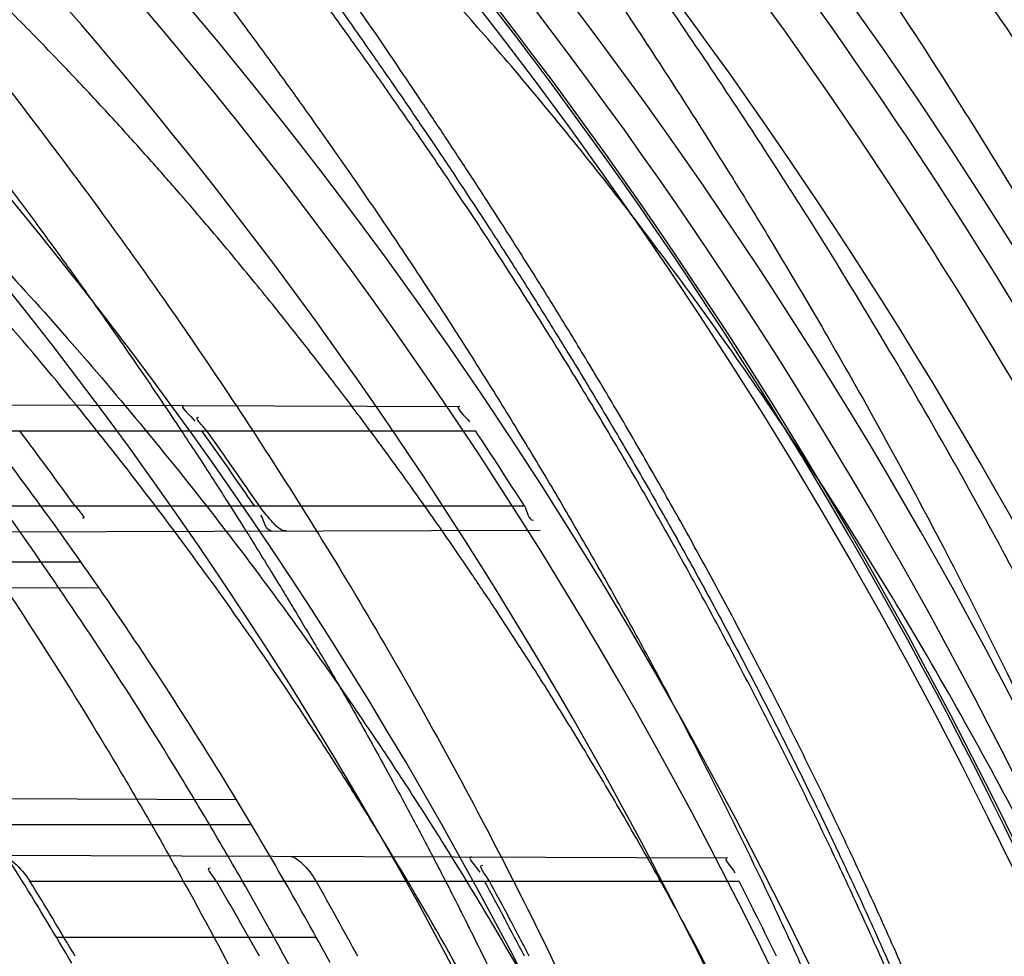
# Model space of a CAD drawing. Header units: millimetres. Extents: x 0 to 297, y 0 to 210.
# Tile 96 of 256: x 146.1496 to 146.2414, y 93.3842 to 93.4715. Entities that reach past the tile are written whole.
import ezdxf

# ---------------------------------------------------------------- set-up
doc = ezdxf.new("R2010")
doc.units = ezdxf.units.MM
doc.header["$LTSCALE"] = 16.335
doc.layers.get('0').update_dxf_attribs({"linetype": 'CONTINUOUS'})
for name, color, linetype in [('01_GLOBAL', 7, 'CONTINUOUS'), ('INTFCLR_1', 7, 'CONTINUOUS'), ('INTFCLR_144815', 7, 'CONTINUOUS')]:
    doc.layers.add(name, color=color, linetype=linetype)

msp = doc.modelspace()

# ---------------------------------------------------------------- linework, layer by layer
at = {"color": 7, "linetype": 'Continuous'}
msp.add_circle((146.8548034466, 92.13446435), 2.66, dxfattribs=at)
at = {"color": 9, "linetype": 'Continuous'}
msp.add_arc((146.8548034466, 92.13446435), 2.6259090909, 92.9674534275, 177.0325465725, dxfattribs=at)
at = {"layer": '01_GLOBAL', "color": 7, "linetype": 'Continuous'}
msp.add_circle((146.8548034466, 92.13446435), 2.695, dxfattribs=at)
at = {"layer": 'INTFCLR_1', "color": 9, "linetype": 'Continuous'}
for p, q in [((146.1165994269, 93.4356931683), (146.1906055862, 93.43543483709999)), ((146.1202700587, 93.4331600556), (146.1920924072, 93.4331600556)), ((146.1259618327, 93.4261600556), (146.1966506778, 93.4261600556)), ((146.1264587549, 93.4236613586), (146.1981096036, 93.4239114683)), ((146.1553095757, 93.42091005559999), (146.1292506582, 93.42091005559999)), ((146.1569801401, 93.41851789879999), (146.1311386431, 93.41842769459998)), ((146.1697951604, 93.3987574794), (146.1449179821, 93.3988443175)), ((146.1712063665, 93.3964100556), (146.1465002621, 93.3964100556)), ((146.1476880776, 93.39358464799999), (146.2155845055, 93.3933476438)), ((146.1505255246, 93.3911600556), (146.2166761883, 93.3911600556)), ((146.1772468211, 93.3859100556), (146.1530172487, 93.3859100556))]:
    msp.add_line(p, q, dxfattribs=at)
at = {"layer": 'INTFCLR_1', "color": 6, "linetype": 'Continuous'}
msp.add_line((146.1906055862, 93.43543483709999), (146.1906359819, 93.435434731), dxfattribs=at)
for centre, radius, start, end in [((145.8396077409, 93.1986600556), 0.4224162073, 270, 90.00000002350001), ((145.8396077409, 93.1986600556), 0.4014439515, 270, 90.00000002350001), ((145.8396077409, 93.1986600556), 0.3860864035, 34.7120513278, 37.5274422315), ((145.8393767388, 93.1989221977), 0.3887032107, 35.7750931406, 37.0573162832), ((145.8396156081, 93.1986485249), 0.4023582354, 34.43321213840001, 35.6507272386), ((145.8397347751, 93.1984291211), 0.4027585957, 34.432008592, 35.6482862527), ((145.8396146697, 93.19864894), 0.4233627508, 32.5061741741, 33.6366877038), ((145.8396077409, 93.1986600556), 0.3650864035, 30.4187297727, 33.2518501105), ((145.8396077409, 93.1986600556), 0.3860864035, 28.6197133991, 31.2163513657), ((145.8394235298, 93.1989024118), 0.3657149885, 30.4351559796, 31.7156135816), ((145.839695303, 93.1984487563), 0.3806198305, 29.2038350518, 30.41829466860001), ((145.8394373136, 93.1988913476), 0.388668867, 28.4684611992, 29.6489894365), ((145.8396403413, 93.1986646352), 0.402328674, 27.4551693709, 28.5844232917), ((145.8400725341, 93.19866471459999), 0.4023467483, 27.4538193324, 28.5830080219), ((145.8396396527, 93.1986641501), 0.4233334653, 25.9877624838, 27.0465723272)]:
    msp.add_arc(centre, radius, start, end, dxfattribs=at)
at = {"layer": 'INTFCLR_1', "color": 9, "linetype": 'Continuous'}
msp.add_arc((145.8396077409, 93.1986600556), 0.3860864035, 31.2163513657, 34.7120513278, dxfattribs=at)
for points, knots in [([(146.215167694, 93.0680384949), (146.2159987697, 93.07029993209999), (146.2176274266, 93.0748663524), (146.2207305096, 93.084126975), (146.2257654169, 93.1007494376), (146.2304341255, 93.1202594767), (146.2335169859, 93.13769641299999), (146.2348129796, 93.1466000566), (146.2354818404, 93.1517497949), (146.2370256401, 93.16467837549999), (146.2386297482, 93.1867692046), (146.2383725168, 93.212832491), (146.2371603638, 93.2297226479), (146.2363978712, 93.2375215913), (146.2358364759, 93.2427086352), (146.2341019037, 93.2567084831), (146.2301634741, 93.2791261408), (146.2244881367, 93.30101280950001), (146.2204287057, 93.31400309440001), (146.2189019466, 93.31864957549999), (146.2165792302, 93.3254940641), (146.2113391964, 93.3398035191), (146.2022901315, 93.3608053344), (146.191984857, 93.380646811), (146.1848007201, 93.39285936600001), (146.1814430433, 93.3982956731), (146.1792124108, 93.4018392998), (146.1731796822, 93.4111590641), (146.1630706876, 93.42546256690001), (146.1490288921, 93.442875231), (146.1371354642, 93.4559273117), (146.1288272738, 93.4642701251), (146.1242335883, 93.46868729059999), (146.1178598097, 93.4746444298), (146.1089384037, 93.48244457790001), (146.0992814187, 93.490013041), (146.0931582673, 93.494367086), (146.0901748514, 93.4963694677), (146.0877179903, 93.49794690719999), (146.0855301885, 93.49926345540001), (146.0836031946, 93.5002744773), (146.0825200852, 93.5007774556), (146.0816575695, 93.5010850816), (146.0810609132, 93.5012243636), (146.0805598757, 93.5011486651), (146.0804622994, 93.5006771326), (146.0807027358, 93.50015593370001), (146.0811202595, 93.4994336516), (146.0817948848, 93.49852445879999), (146.0826939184, 93.49741591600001), (146.0838249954, 93.49611574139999), (146.0851758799, 93.49462323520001), (146.086740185, 93.4929401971), (146.0892045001, 93.49033123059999), (146.0927127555, 93.48666395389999), (146.0992604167, 93.4797932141), (146.106411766, 93.4720849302), (146.1129263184, 93.46471757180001), (146.1169531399, 93.46003278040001), (146.123428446, 93.45234220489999), (146.1333417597, 93.4398792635), (146.1463378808, 93.4217470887), (146.155744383, 93.4069446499), (146.1619029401, 93.39640827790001), (146.1660815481, 93.3889976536), (146.1732904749, 93.37547105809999), (146.1829180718, 93.3550446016), (146.189559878, 93.3380143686), (146.192649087, 93.32918458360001)], [0, 0, 0, 0, 0.0103790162, 0.0208837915, 0.0420711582, 0.08518389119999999, 0.1071959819, 0.1183353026, 0.1239410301, 0.1295663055, 0.1744258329, 0.2192337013, 0.2417180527, 0.2473539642, 0.2529903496, 0.2641931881, 0.3081223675, 0.3509244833, 0.3614867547, 0.3667496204, 0.3719934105, 0.3926231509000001, 0.4323812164, 0.470412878, 0.488854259, 0.4934078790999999, 0.4979383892, 0.5068921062, 0.5412323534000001, 0.5733304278, 0.6031976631, 0.6172528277, 0.6240454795, 0.630650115, 0.6548352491, 0.6750685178, 0.6834752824, 0.6871962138, 0.6905460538, 0.6960524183, 0.6981915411, 0.6999110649, 0.7012078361, 0.7020914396, 0.7026255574, 0.7031007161, 0.7038824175, 0.7050749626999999, 0.7066970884, 0.7087489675, 0.7112252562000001, 0.7141187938, 0.7174211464, 0.7211233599, 0.729578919, 0.7392839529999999, 0.762009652, 0.7748693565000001, 0.7816473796, 0.7886214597, 0.8181786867, 0.8502212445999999, 0.8846823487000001, 0.8936821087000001, 0.9027944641, 0.9213301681, 0.9597016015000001, 1, 1, 1, 1]), ([(146.1992099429, 93.3285886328), (146.1960588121, 93.33738166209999), (146.1892828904, 93.3543411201), (146.1794698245, 93.3746631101), (146.1721239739, 93.3881171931), (146.1678648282, 93.3954899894), (146.1615839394, 93.40597837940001), (146.1519904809, 93.4207115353), (146.1387431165, 93.4387469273), (146.12864185, 93.4511366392), (146.1220434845, 93.45878135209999), (146.1179380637, 93.46344019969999), (146.1112965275, 93.4707654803), (146.104001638, 93.4784325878), (146.0973362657, 93.4852466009), (146.0937384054, 93.488913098), (146.091259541, 93.4914620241), (146.089155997, 93.4936793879), (146.0875467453, 93.49535578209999), (146.0839795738, 93.49966025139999), (146.0853256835, 93.499660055)], [0, 0, 0, 0, 0.1351411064, 0.2639657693, 0.3262515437, 0.3568857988, 0.3871506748, 0.5031238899, 0.6110823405, 0.7107727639, 0.7343091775, 0.7571888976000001, 0.8006105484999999, 0.8773801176, 0.9101731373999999, 0.9387430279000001, 0.9512497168, 0.9624026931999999, 0.9805243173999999, 1, 1, 1, 1]), ([(146.0853256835, 93.499660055), (146.0858354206, 93.4996599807), (146.0884302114, 93.4986334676), (146.0914097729, 93.4968909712), (146.094679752, 93.4948336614), (146.0977098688, 93.49283666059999), (146.1039326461, 93.48849801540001), (146.1137472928, 93.480960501), (146.1228234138, 93.4731897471), (146.1293077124, 93.46725580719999), (146.1339781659, 93.4628589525), (146.1424222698, 93.4545584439), (146.1545124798, 93.44157339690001), (146.1687911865, 93.4242477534), (146.1790766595, 93.4100095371), (146.1852148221, 93.40073185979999), (146.1874832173, 93.3972061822), (146.1908964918, 93.39179944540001), (146.1981971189, 93.3796580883), (146.2086731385, 93.35992835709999), (146.2178781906, 93.33903250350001), (146.2232089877, 93.324793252), (146.2255710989, 93.3179846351), (146.227123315, 93.3133638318), (146.2312489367, 93.3004502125), (146.2370185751, 93.278689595), (146.2410247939, 93.25638849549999), (146.242788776, 93.24246310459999), (146.2433595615, 93.23730480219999), (146.2441347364, 93.2295497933), (146.2453671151, 93.2127547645), (146.2456287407, 93.1868337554), (146.2439975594, 93.1648659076), (146.2424282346, 93.15201139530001), (146.2417481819, 93.14689013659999), (146.2404303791, 93.13803495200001), (146.2372949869, 93.12068960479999), (146.2325471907, 93.1012858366), (146.2274296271, 93.0847602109), (146.2242749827, 93.0755513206), (146.2226192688, 93.07101037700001), (146.2217743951, 93.068761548)], [0, 0, 0, 0, 0.0031306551, 0.0166311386, 0.0214593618, 0.0268204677, 0.03892666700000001, 0.0680356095, 0.1027865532, 0.1122690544, 0.1220182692, 0.1421808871, 0.1849821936, 0.2309157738, 0.2799873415, 0.2927705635, 0.2992370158, 0.3057352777, 0.3320402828, 0.3862318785, 0.4428084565, 0.4721382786, 0.4795908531, 0.487069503, 0.5020757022, 0.562848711, 0.6251729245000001, 0.641061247, 0.6490543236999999, 0.6570463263, 0.6889269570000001, 0.7524525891, 0.8160592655, 0.8240370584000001, 0.8319876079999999, 0.8477879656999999, 0.8790177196, 0.9402188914, 0.9703170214, 0.9852457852, 1, 1, 1, 1])]:
    msp.add_open_spline(points, degree=3, knots=knots, dxfattribs=at)
at = {"layer": 'INTFCLR_1', "color": 6, "linetype": 'Continuous'}
for points, knots in [([(146.1150652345, 93.49966005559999), (146.1142109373, 93.49966005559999), (146.1157546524, 93.4967194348), (146.1170803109, 93.495097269), (146.1192467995, 93.4922507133), (146.1219201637, 93.4890310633), (146.125337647, 93.48492199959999), (146.129332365, 93.48015020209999), (146.1336170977, 93.4749602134), (146.1378478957, 93.46974478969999), (146.1417862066, 93.46477709), (146.1454017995, 93.4601147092), (146.1486896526, 93.4557781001), (146.1516611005, 93.4517742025), (146.1543369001, 93.4480938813), (146.156743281, 93.4447213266), (146.1589048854, 93.44163707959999), (146.1608385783, 93.43883288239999), (146.1625660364, 93.4362903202), (146.1641084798, 93.4339883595), (146.165490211, 93.4319002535), (146.1667189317, 93.4300225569), (146.1678098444, 93.42833813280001), (146.1687779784, 93.4268295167), (146.1696459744, 93.42546558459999), (146.1706214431, 93.423921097), (146.171753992, 93.4221111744), (146.1728766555, 93.4202940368), (146.1738510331, 93.41870102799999), (146.1746912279, 93.41731672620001), (146.1756155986, 93.41578063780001), (146.1766371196, 93.41406682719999), (146.1777643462, 93.4121549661), (146.1790081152, 93.41001911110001), (146.1803754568, 93.40763886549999), (146.181880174, 93.4049791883), (146.1835347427, 93.4020038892), (146.1853542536, 93.3986670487), (146.1873580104, 93.394910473), (146.1895596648, 93.3906780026), (146.1919715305, 93.385904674), (146.194608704, 93.3805109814), (146.1974929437, 93.37438583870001), (146.200642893, 93.3673953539), (146.2040752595, 93.3593686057), (146.207802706, 93.3501000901), (146.2118351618, 93.33929616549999), (146.2161179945, 93.32670869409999), (146.2203681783, 93.31268459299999), (146.2242872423, 93.29781482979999), (146.2276657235, 93.28277344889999), (146.2304753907, 93.26769097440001), (146.2327156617, 93.2526271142), (146.2343982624, 93.23757951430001), (146.2355287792, 93.2225836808), (146.236117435, 93.2076250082), (146.2361708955, 93.1927271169), (146.2356951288, 93.1778762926), (146.2346936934, 93.1630744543), (146.2331693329, 93.14833346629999), (146.2311191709, 93.13362365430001), (146.2285428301, 93.118964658), (146.2254275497, 93.1043246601), (146.2217708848, 93.08972222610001), (146.2176203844, 93.0753599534), (146.2132204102, 93.0619357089), (146.2088852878, 93.0500181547), (146.2048596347, 93.03983984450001), (146.2011587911, 93.03109379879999), (146.1977663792, 93.02352122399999), (146.1946668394, 93.0169247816), (146.1918379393, 93.0111427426), (146.1892594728, 93.00605475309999), (146.1869119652, 93.00156293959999), (146.1847820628, 92.9975938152), (146.1828538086, 92.99408321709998), (146.1811073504, 92.9909679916), (146.1795253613, 92.9881960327), (146.1780916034, 92.9857232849), (146.1767959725, 92.98352048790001), (146.1756290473, 92.98156117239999), (146.1745782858, 92.9798159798), (146.1736278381, 92.978252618), (146.1727650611, 92.97684583), (146.1719665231, 92.97555403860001), (146.1711689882, 92.9742735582), (146.1703111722, 92.9729065), (146.1693416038, 92.9713741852), (146.1682509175, 92.96966675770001), (146.1670226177, 92.967763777), (146.1656376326, 92.9656430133), (146.1640803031, 92.9632881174), (146.1623329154, 92.96068309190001), (146.1603729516, 92.9578066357), (146.1581781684, 92.95463849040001), (146.1557236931, 92.95116048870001), (146.1529902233, 92.94736306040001), (146.1499514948, 92.9432300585), (146.1465806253, 92.93874712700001), (146.1428687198, 92.9339262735), (146.1388145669, 92.92878215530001), (146.1344498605, 92.9233765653), (146.129996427, 92.9179679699), (146.1258273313, 92.9129825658), (146.1222457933, 92.9086814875), (146.1194492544, 92.9053209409), (146.1171773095, 92.9023517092), (146.1158081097, 92.90067919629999), (146.114193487, 92.8976600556), (146.1150652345, 92.8976600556)], [0, 0, 0, 0, 0.0038604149, 0.007501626, 0.0124785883, 0.0188917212, 0.0268498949, 0.0364677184, 0.0470694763, 0.05724446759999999, 0.0668187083, 0.0757144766, 0.08390537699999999, 0.0914099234, 0.09824517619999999, 0.1044667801, 0.1101313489, 0.1152642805, 0.1198589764, 0.1240215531, 0.1277856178, 0.1311734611, 0.1341617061, 0.1368541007, 0.1392736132, 0.1414672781, 0.1451087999, 0.148921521, 0.1511192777, 0.1535471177, 0.1562389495, 0.1592204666, 0.1625628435, 0.1662680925, 0.1703891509, 0.1749670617, 0.1800766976, 0.185772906, 0.1921414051, 0.1993155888, 0.2073311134, 0.2163077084, 0.2264451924, 0.2379233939, 0.2509534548, 0.2658909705, 0.2830621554, 0.3030578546, 0.3259639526, 0.3492662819, 0.3725305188, 0.395610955, 0.4185782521, 0.4413347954, 0.4640172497, 0.4865192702, 0.5089682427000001, 0.5313242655, 0.5536477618, 0.5759939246, 0.5982772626, 0.6207472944, 0.6432362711, 0.6658996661, 0.6887559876, 0.7107777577, 0.7297237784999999, 0.7460531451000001, 0.7602331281, 0.7726347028, 0.7835467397, 0.7931663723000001, 0.8017211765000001, 0.8093215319, 0.8160683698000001, 0.8220757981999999, 0.8274205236, 0.83220661, 0.8364980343, 0.8403367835, 0.8437547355, 0.8468031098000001, 0.8495420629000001, 0.8520223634, 0.8542604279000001, 0.8564046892, 0.8588391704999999, 0.8615533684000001, 0.8645986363, 0.8679945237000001, 0.8717882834, 0.8760445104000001, 0.8807522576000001, 0.8859628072, 0.8917731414, 0.8981681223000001, 0.9051985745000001, 0.9129160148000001, 0.9213486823, 0.930543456, 0.9404096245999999, 0.9509435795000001, 0.9619432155, 0.9720502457, 0.9803711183, 0.9870628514, 0.9922716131, 0.9960607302, 1, 1, 1, 1]), ([(146.1150652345, 92.8976600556), (146.1160387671, 92.8976600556), (146.1177271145, 92.89879781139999), (146.1203228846, 92.9003605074), (146.1232989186, 92.9025230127), (146.1269787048, 92.9053406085), (146.1313602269, 92.9089379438), (146.136189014, 92.91313112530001), (146.1410884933, 92.91761397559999), (146.14571304, 92.9220450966), (146.1499506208, 92.9262672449), (146.1538079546, 92.9302518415), (146.1573032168, 92.9339788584), (146.1604624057, 92.937443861), (146.1633068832, 92.94064572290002), (146.1658602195, 92.9435866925), (146.1681553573, 92.9462865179), (146.1702110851, 92.9487509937), (146.1720499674, 92.9509928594), (146.1736917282, 92.9530256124), (146.175161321, 92.9548706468), (146.1764960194, 92.9565673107), (146.177810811, 92.95825759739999), (146.1792115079, 92.96008025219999), (146.1806985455, 92.9620417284), (146.1821699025, 92.9640101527), (146.183615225, 92.9659693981), (146.1851191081, 92.968036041), (146.1867839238, 92.9703582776), (146.1886446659, 92.972997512), (146.1907239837, 92.9760042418), (146.1930437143, 92.979433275), (146.1956231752, 92.98334142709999), (146.1984823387, 92.98779871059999), (146.2016518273, 92.9929030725), (146.2051614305, 92.9987672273), (146.209038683, 93.005528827), (146.2133125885, 93.0133699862), (146.2180078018, 93.022504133), (146.2231555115, 93.0332508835), (146.2286552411, 93.0457632), (146.2341538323, 93.0596479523), (146.2392951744, 93.07428707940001), (146.2438614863, 93.0891259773), (146.2478132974, 93.1040197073), (146.2511637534, 93.1189522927), (146.2539112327, 93.1338447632), (146.2560779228, 93.1487375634), (146.2576685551, 93.16356724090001), (146.2586982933, 93.17835740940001), (146.2591763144, 93.1930934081), (146.2591102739, 93.2077777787), (146.2585051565, 93.2224192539), (146.2573642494, 93.23700854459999), (146.2556872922, 93.2515519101), (146.2534729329, 93.26604722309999), (146.2507211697, 93.28047229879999), (146.2474209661, 93.294859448), (146.2435667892, 93.30919064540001), (146.239139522, 93.32348247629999), (146.234151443, 93.3376622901), (146.2288018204, 93.3511951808), (146.2234345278, 93.3634526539), (146.218408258, 93.37400210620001), (146.2138248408, 93.3829753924), (146.2096571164, 93.39067785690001), (146.2058775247, 93.3973234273), (146.2024553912, 93.403091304), (146.1993628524, 93.4081180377), (146.196567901, 93.4125186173), (146.1940471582, 93.41637669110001), (146.1917761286, 93.41976864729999), (146.189737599, 93.4227484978), (146.1879066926, 93.4253737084), (146.18627007, 93.42768142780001), (146.1848016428, 93.42972175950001), (146.183482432, 93.4315308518), (146.182221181, 93.43323985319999), (146.1809100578, 93.43499623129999), (146.1794654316, 93.4369070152), (146.1779774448, 93.43884782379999), (146.1764846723, 93.440768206), (146.1749729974, 93.44268811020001), (146.1733137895, 93.4447660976), (146.1714604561, 93.447050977), (146.1693845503, 93.4495663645), (146.1670661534, 93.4523229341), (146.1644777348, 93.45533517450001), (146.1615962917, 93.4586107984), (146.1583918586, 93.46215953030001), (146.154841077, 93.4659798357), (146.1509238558, 93.4700622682), (146.1466153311, 93.47439119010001), (146.1419164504, 93.4789285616), (146.1369054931, 93.4835497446), (146.1319289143, 93.4879019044), (146.1273729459, 93.491667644), (146.1235388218, 93.49461922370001), (146.1204516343, 93.49687491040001), (146.1177826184, 93.498487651), (146.1160568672, 93.49966005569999), (146.1150652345, 93.49966005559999)], [0, 0, 0, 0, 0.0042187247, 0.0081401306, 0.0133978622, 0.0200459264, 0.0282638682, 0.0379443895, 0.0477615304, 0.05703690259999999, 0.0656973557, 0.0736821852, 0.0810680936, 0.0878383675, 0.0940009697, 0.0996271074, 0.1047154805, 0.1093563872, 0.1135342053, 0.1172803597, 0.1206792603, 0.1237557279, 0.1266349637, 0.1299589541, 0.1337168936, 0.1373013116, 0.1406085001, 0.1442672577, 0.148377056, 0.1529904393, 0.1582606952, 0.164218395, 0.1709303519, 0.1785521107, 0.1871652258, 0.1969659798, 0.2081658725, 0.2209392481, 0.2356613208, 0.2526660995, 0.2725685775, 0.2948769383, 0.3173640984, 0.3397873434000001, 0.3621386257, 0.3841211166, 0.4060891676, 0.4277469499, 0.4493218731, 0.470705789, 0.4919793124, 0.5131981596, 0.5343255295, 0.5554668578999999, 0.5765984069, 0.5977513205, 0.6189954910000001, 0.6402209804, 0.6617015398, 0.6832900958, 0.7050415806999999, 0.7268239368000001, 0.7463339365, 0.7630160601, 0.7774553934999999, 0.7899931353, 0.8009638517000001, 0.8105830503, 0.8190545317, 0.8265380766, 0.8331730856, 0.8390248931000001, 0.8442268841, 0.8488182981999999, 0.8528943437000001, 0.8564866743, 0.8597116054, 0.8625968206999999, 0.8656908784, 0.8692094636, 0.8729771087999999, 0.8762884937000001, 0.879749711, 0.8835661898, 0.8878115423, 0.8924986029, 0.8976989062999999, 0.9034198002, 0.9097088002, 0.9166034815, 0.9241390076, 0.9323094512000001, 0.9411199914, 0.9506041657, 0.9606137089, 0.9706541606, 0.9792553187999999, 0.9862062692, 0.9916647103, 0.9957028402, 1, 1, 1, 1]), ([(146.174419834, 93.4238287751), (146.1738569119, 93.4238268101), (146.1729782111, 93.4248730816), (146.1722602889, 93.42567701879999), (146.1719291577, 93.4261600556)], [0, 0, 0, 0, 0.4901124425, 1, 1, 1, 1]), ([(146.1476880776, 93.39358464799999), (146.1481902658, 93.3935828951), (146.1493202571, 93.3927520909), (146.150122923, 93.3918115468), (146.1505255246, 93.3911600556)], [0, 0, 0, 0, 0.3960364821, 1, 1, 1, 1]), ([(146.1747089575, 93.39349032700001), (146.1751629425, 93.3934887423), (146.1761740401, 93.3926633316), (146.176867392, 93.3917771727), (146.1772186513, 93.3911600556)], [0, 0, 0, 0, 0.3900004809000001, 1, 1, 1, 1])]:
    msp.add_open_spline(points, degree=3, knots=knots, dxfattribs=at)
for points in [[(146.1648990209, 93.4355245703), (146.1643058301, 93.43552664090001), (146.1655724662, 93.43454776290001), (146.1659182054, 93.43406574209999)], [(146.1906055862, 93.43543483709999), (146.1900434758, 93.4354367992), (146.1912110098, 93.4344874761), (146.1915223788, 93.434019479)], [(146.1670203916, 93.4331600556), (146.1667290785, 93.43356622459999), (146.1657476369, 93.4344467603), (146.1662474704, 93.43444501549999)], [(146.154738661, 93.4261600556), (146.1550050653, 93.4257903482), (146.1558777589, 93.4249776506), (146.1554220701, 93.4249760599)], [(146.1966506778, 93.4261600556), (146.1969333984, 93.4257163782), (146.1969759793, 93.42482925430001), (146.1975020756, 93.4248310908)], [(146.1731048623, 93.4238241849), (146.1725005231, 93.42382207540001), (146.1724032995, 93.4248085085), (146.172061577, 93.4253069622)], [(146.1917206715, 93.39343094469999), (146.1911786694, 93.3934328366), (146.1922193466, 93.39246835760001), (146.1924786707, 93.39199241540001)], [(146.2155845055, 93.3933476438), (146.215066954, 93.39334945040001), (146.2160364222, 93.39241631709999), (146.2162717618, 93.3919553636)], [(146.1933832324, 93.3911600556), (146.1931226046, 93.39163841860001), (146.1922236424, 93.3926761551), (146.192768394, 93.3926742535)], [(146.1679235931, 93.3911600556), (146.1676903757, 93.39155726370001), (146.1668699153, 93.3924097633), (146.1673305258, 93.3924081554)]]:
    msp.add_open_spline(points, degree=3, dxfattribs=at)
at = {"layer": 'INTFCLR_144815', "color": 6, "linetype": 'Continuous'}
for radius in [0.4466793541, 0.4256665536]:
    msp.add_circle((145.8396077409, 93.1986600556), radius, dxfattribs=at)
for radius, start, end in [(0.6157754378, 313.9937911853, 154.5150993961), (0.5947754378, 312.9543589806, 154.5144414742), (0.5751005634, 282.2440355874, 71.2863570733), (0.4627266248, 45.0000000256, 314.9999999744), (0.4618985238, 44.999999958, 315.000000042), (0.461229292, 44.99999997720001, 315.0000000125), (0.4169682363, 25.6072723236, 64.3927276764), (0.4537777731, 308.490992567, 51.50900743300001), (0.3959554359, 27.0737153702, 62.92628462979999), (0.4747905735, 316.9838592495, 43.0161407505), (0.4480128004, 313.9992414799, 46.00075850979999), (0.4682794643, 24.4282423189, 38.31805207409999)]:
    msp.add_arc((145.8396077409, 93.1986600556), radius, start, end, dxfattribs=at)
at = {"layer": 'INTFCLR_144815', "color": 9, "linetype": 'Continuous'}
for centre, radius, start, end in [((145.8396077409, 93.1986600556), 0.5712784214, 292.4997540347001, 54.0964566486), ((145.8396102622, 93.1986612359), 0.5153523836, 292.4997540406, 54.09645665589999), ((145.8396257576, 93.1986643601), 0.5066391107, 311.2505121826, 48.7494878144), ((145.839607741, 93.1986600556), 0.4617768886, 314.0862202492, 45.9137797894), ((145.8396077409, 93.1986600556), 0.450734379, 313.8592910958, 46.1407088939), ((145.8396077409, 93.1986600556), 0.4477854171, 314.0319604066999, 45.9680396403), ((145.8396077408, 93.1986600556), 0.5090729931, 24.6002115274, 38.16750630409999), ((145.8396077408, 93.1986600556), 0.5069960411, 24.6026704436, 38.1640956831), ((145.8396077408, 93.19866005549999), 0.4720440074, 24.5770200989, 38.17193960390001)]:
    msp.add_arc(centre, radius, start, end, dxfattribs=at)
at = {"layer": 'INTFCLR_144815', "color": 6, "linetype": 'Continuous'}
for points, knots in [([(146.2625648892, 93.19866005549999), (146.2625648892, 93.20085989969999), (146.262532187, 93.20526014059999), (146.2623850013, 93.2118602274), (146.2621395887, 93.2184603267), (146.2617957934, 93.2250604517), (146.2613534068, 93.2316604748), (146.2608121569, 93.2382603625), (146.260171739, 93.2448598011), (146.2594317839, 93.2514586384), (146.2585919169, 93.2580563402), (146.2576516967, 93.2646525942), (146.2566107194, 93.2712465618), (146.2554685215, 93.277837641), (146.2542247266, 93.28442461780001), (146.2528788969, 93.2910065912), (146.2514307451, 93.2975819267), (146.2498799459, 93.30414927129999), (146.2482264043, 93.3107064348), (146.2464700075, 93.31725153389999), (146.2446109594, 93.3237817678), (146.2426494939, 93.3302945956), (146.240586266, 93.3367864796), (146.2384220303, 93.34325407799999), (146.2361580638, 93.3496930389), (146.2337958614, 93.3560990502), (146.2313375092, 93.36246691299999), (146.2287855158, 93.3687911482), (146.2261430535, 93.3750655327), (146.223413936, 93.38128331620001), (146.2206027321, 93.3874371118), (146.2177148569, 93.3935188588), (146.2147566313, 93.3995198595), (146.2117353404, 93.4054308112), (146.2086592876, 93.4112418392), (146.2055378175, 93.4169425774), (146.2023813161, 93.4225222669), (146.1992011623, 93.4279699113), (146.1960096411, 93.4332744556), (146.1928197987, 93.4384250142), (146.1896452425, 93.4434111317), (146.1864998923, 93.4482230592), (146.1833976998, 93.4528520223), (146.1803523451, 93.45729047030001), (146.1773769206, 93.4615323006), (146.1744836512, 93.4655730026), (146.1716836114, 93.4694097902), (146.1689866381, 93.473041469), (146.1664013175, 93.4764682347), (146.1639350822, 93.479691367), (146.1615937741, 93.48271365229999), (146.1593814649, 93.4855394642), (146.1573002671, 93.48817488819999), (146.1553509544, 93.4906268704), (146.1535333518, 93.49290272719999), (146.1518468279, 93.49500956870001), (146.1502903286, 93.4969543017), (146.148862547, 93.4987434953), (146.1475620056, 93.50038326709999), (146.1463872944, 93.50187925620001), (146.1453367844, 93.5032363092), (146.1444092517, 93.5044600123), (146.1436017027, 93.5055522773), (146.1429160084, 93.50652536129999), (146.1423391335, 93.50735876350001), (146.1418093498, 93.50828992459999), (146.141227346, 93.5089562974), (146.1412445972, 93.5101543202), (146.1415550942, 93.5101599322)], [0, 0, 0, 0, 0.0193188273, 0.0386418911, 0.05797372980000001, 0.0773181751, 0.0966800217, 0.1160624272, 0.1354702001, 0.1549057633, 0.1743738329, 0.1938759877, 0.2134167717, 0.2329964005, 0.2526187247, 0.2722829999, 0.2919923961, 0.3117443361, 0.3315407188, 0.3513772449, 0.37125414, 0.391164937, 0.4111075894, 0.4310729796, 0.4510561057, 0.4710451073, 0.4910305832, 0.5109984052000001, 0.5309330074, 0.5508166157, 0.5706284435, 0.590344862, 0.6099392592, 0.6293819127, 0.6486401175, 0.6676780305, 0.6864570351, 0.7049360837, 0.7230721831, 0.7408210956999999, 0.7581383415, 0.7749801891, 0.7913047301, 0.8070730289, 0.822250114, 0.8368060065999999, 0.8507161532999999, 0.8639624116, 0.8765312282, 0.8884132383, 0.8996029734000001, 0.9101049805, 0.9199296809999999, 0.9290934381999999, 0.9376135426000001, 0.9455077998, 0.9527934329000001, 0.9594885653, 0.9656100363, 0.9711731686, 0.9761922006, 0.9806816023, 0.9846553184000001, 0.9881278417, 0.9911127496, 0.9936230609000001, 0.9972727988, 1, 1, 1, 1]), ([(146.1515348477, 92.8871601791), (146.1512150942, 92.88716605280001), (146.1512119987, 92.88839850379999), (146.1517859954, 92.8890891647), (146.1523169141, 92.8900499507), (146.1528921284, 92.8909097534), (146.1535763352, 92.8919129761), (146.1543814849, 92.893038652), (146.15530592, 92.8942992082), (146.1563525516, 92.89569672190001), (146.1575225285, 92.8972368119), (146.1588179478, 92.898925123), (146.1602417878, 92.900769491), (146.1617966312, 92.9027776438), (146.1634827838, 92.9049551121), (146.1652973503, 92.90730399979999), (146.1672357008, 92.9098248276), (146.169295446, 92.9125216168), (146.1714790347, 92.9154054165), (146.1737896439, 92.91848925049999), (146.1762240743, 92.92177872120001), (146.1787743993, 92.9252737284), (146.1814309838, 92.92897223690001), (146.1841860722, 92.9328752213), (146.1870298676, 92.93698109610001), (146.1899514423, 92.94128675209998), (146.1929388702, 92.9457875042), (146.195979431, 92.950477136), (146.1990598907, 92.9553480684), (146.2021667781, 92.9603915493), (146.2052866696, 92.9655978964), (146.2084064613, 92.9709567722), (146.2115136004, 92.9764574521), (146.2145962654, 92.9820890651), (146.2176434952, 92.9878408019), (146.2206452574, 92.99370206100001), (146.2235925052, 92.9996626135), (146.2264771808, 93.00571270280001), (146.2292921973, 93.0118431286), (146.2320314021, 93.0180453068), (146.2346894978, 93.02431125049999), (146.2372619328, 93.03063346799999), (146.2397453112, 93.0370061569), (146.2421317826, 93.04341060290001), (146.2444188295, 93.0498393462), (146.2466074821, 93.0562939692), (146.2487002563, 93.06278242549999), (146.2506975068, 93.0693069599), (146.2525965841, 93.07585950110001), (146.2543963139, 93.0824362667), (146.2560946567, 93.0890289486), (146.2576905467, 93.0956312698), (146.2591843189, 93.10224204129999), (146.2605765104, 93.1088610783), (146.2618676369, 93.11548837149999), (146.2630580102, 93.12212318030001), (146.2641477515, 93.1287636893), (146.2651369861, 93.135407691), (146.2660260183, 93.1420538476), (146.2668152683, 93.1487017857), (146.2675051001, 93.15535101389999), (146.2680958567, 93.1620011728), (146.2685878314, 93.1686517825), (146.2689813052, 93.1753027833), (146.269276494, 93.1819539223), (146.2694735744, 93.188605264), (146.2695726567, 93.1952566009), (146.2695738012, 93.2019080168), (146.2694770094, 93.2085593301), (146.2692822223, 93.2152106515), (146.2689893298, 93.2218617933), (146.2685981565, 93.2285127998), (146.2681084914, 93.2351633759), (146.2675200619, 93.2418134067), (146.2668325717, 93.2484624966), (146.2660456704, 93.25511036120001), (146.2651589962, 93.26175646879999), (146.2641721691, 93.2684001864), (146.2630848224, 93.2750406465), (146.2618965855, 93.28167693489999), (146.2606070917, 93.28830805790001), (146.2592161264, 93.29493226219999), (146.2577236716, 93.30154713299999), (146.25612979, 93.3081503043), (146.2544344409, 93.31474009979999), (146.2526374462, 93.32131545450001), (146.2507388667, 93.32787448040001), (146.2487392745, 93.33441381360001), (146.2466397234, 93.3409291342), (146.2444415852, 93.3474158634), (146.2421464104, 93.35386959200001), (146.2397562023, 93.36028536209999), (146.2372735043, 93.36665758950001), (146.2347014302, 93.3729801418), (146.2320437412, 93.37924629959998), (146.2293049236, 93.3854487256), (146.2264902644, 93.39157944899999), (146.2236059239, 93.397629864), (146.220658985, 93.40359077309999), (146.2176574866, 93.4094524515), (146.2146104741, 93.4152046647), (146.211527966, 93.42083682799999), (146.2084209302, 93.42633811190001), (146.2053011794, 93.43169765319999), (146.2021812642, 93.436904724), (146.1990742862, 93.4419489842), (146.1959936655, 93.4468207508), (146.1929528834, 93.4515112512), (146.189965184, 93.4560128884), (146.187043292, 93.4603194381), (146.1841991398, 93.4644262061), (146.1814436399, 93.46833010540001), (146.1787864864, 93.4720296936), (146.1762360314, 93.4755251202), (146.1737992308, 93.4788180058), (146.1714816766, 93.4819112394), (146.1692876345, 93.4848088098), (146.1672201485, 93.48751558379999), (146.1652811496, 93.4900371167), (146.1634716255, 93.4923794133), (146.1617917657, 93.49454874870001), (146.1602410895, 93.49655152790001), (146.1588186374, 93.49839409), (146.1575230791, 93.5000825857), (146.1563528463, 93.5016229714), (146.1553062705, 93.50302052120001), (146.1543814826, 93.5042811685), (146.1535770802, 93.5054070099), (146.1528902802, 93.5064101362), (146.1523225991, 93.5072704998), (146.1518630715, 93.50806105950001), (146.151402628, 93.50880307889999), (146.1510534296, 93.51015108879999), (146.1515348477, 93.5101599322)], [0, 0, 0, 0, 0.0014103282, 0.0032894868, 0.0045784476, 0.006109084, 0.0078878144, 0.009921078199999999, 0.0122159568, 0.0147800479, 0.0176210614, 0.0207450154, 0.0241645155, 0.0278962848, 0.0319450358, 0.0363094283, 0.0409856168, 0.0459681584, 0.0512740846, 0.0569372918, 0.0629614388, 0.06932079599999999, 0.0760170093, 0.0830428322, 0.09038864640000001, 0.09804223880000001, 0.1059886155, 0.1142106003, 0.1226891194, 0.1314036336, 0.1403327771, 0.1494548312, 0.1587482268, 0.1681920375, 0.1777662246, 0.1874518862, 0.1972313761, 0.2070885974, 0.2170088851, 0.2269790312, 0.2369874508, 0.247023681, 0.2570780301, 0.2671479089, 0.2771627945, 0.2871678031, 0.297203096, 0.3072268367, 0.3172573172, 0.3272873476, 0.3372951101, 0.3472786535, 0.3572404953, 0.3671820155, 0.3771057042, 0.38701475, 0.3969071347, 0.4067804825, 0.4166362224, 0.4264761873, 0.4363022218, 0.4461151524, 0.4559173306, 0.4657100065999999, 0.4754958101, 0.4852761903, 0.4950537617, 0.5048299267, 0.514607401, 0.5243876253, 0.5341732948, 0.5439658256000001, 0.5537677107, 0.5635801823, 0.5734055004, 0.5832449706, 0.5931003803, 0.6029729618, 0.6128636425, 0.6227732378, 0.6327028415, 0.6426530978, 0.6526214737, 0.6626060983, 0.6726078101, 0.6826271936, 0.6926651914, 0.7027189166, 0.7127821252, 0.7228511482, 0.7329216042, 0.7429877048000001, 0.7530428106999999, 0.7630790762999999, 0.7730874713, 0.7830577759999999, 0.7929782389, 0.8028356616, 0.8126154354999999, 0.8223014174, 0.8318761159, 0.8413205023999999, 0.8506146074, 0.8597374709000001, 0.8686675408, 0.8773831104, 0.8858627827, 0.8940860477, 0.9020337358, 0.9096886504, 0.9170358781, 0.9240630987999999, 0.9307608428, 0.9371226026, 0.9431446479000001, 0.9488258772, 0.9541674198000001, 0.9591725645, 0.9638462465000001, 0.9681947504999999, 0.9722253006, 0.9759458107, 0.979364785, 0.9824904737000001, 0.9853313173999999, 0.9878955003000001, 0.9901906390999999, 0.9922241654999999, 0.994002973, 0.9955336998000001, 0.9968227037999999, 0.9978766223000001, 1, 1, 1, 1]), ([(146.1221340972, 93.49966005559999), (146.121854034, 93.49966005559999), (146.1217650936, 93.49860223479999), (146.1224894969, 93.4977702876), (146.123367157, 93.4962696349), (146.1247612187, 93.4944852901), (146.1265613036, 93.4921776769), (146.128808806, 93.4894296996), (146.13150356, 93.4861628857), (146.1346511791, 93.482361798), (146.1382867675, 93.47793935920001), (146.1424048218, 93.47285804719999), (146.14699477, 93.46707068), (146.1520315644, 93.4605390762), (146.1574486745, 93.4532690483), (146.1631935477, 93.44524215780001), (146.1691616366, 93.43651198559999), (146.17527173, 93.427103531), (146.1814126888, 93.4170996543), (146.1874988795, 93.4065589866), (146.1934387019, 93.3955708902), (146.1991667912, 93.3841995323), (146.2046200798, 93.3725261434), (146.2097609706, 93.3605998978), (146.2145518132, 93.348487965), (146.2189754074, 93.33622391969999), (146.2230148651, 93.3238536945), (146.226661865, 93.3114091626), (146.2299164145, 93.2989044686), (146.2327714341, 93.2863854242), (146.2352383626, 93.27382760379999), (146.2373125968, 93.26128027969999), (146.2390034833, 93.2487161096), (146.2403109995, 93.2361747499), (146.2412405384, 93.22364693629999), (146.2417956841, 93.2111441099), (146.2419187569, 93.20281846), (146.2419187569, 93.1986600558)], [0, 0, 0, 0, 0.0025344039, 0.005901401, 0.0109295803, 0.0177704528, 0.0265540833, 0.0373505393, 0.04991676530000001, 0.0648695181, 0.0820131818, 0.1017234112, 0.1240566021, 0.1488553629, 0.1763609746, 0.2060970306, 0.2381748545, 0.2720515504, 0.3076064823, 0.3443876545, 0.3821831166, 0.4206251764, 0.4595934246, 0.4987613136, 0.5381325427, 0.5774437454, 0.6167240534, 0.6558745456, 0.6947773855, 0.7336358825, 0.7720551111, 0.8105726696, 0.8487051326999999, 0.8867612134, 0.9246626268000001, 0.9623689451, 1, 1, 1, 1]), ([(146.1616919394, 93.49966005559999), (146.1613689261, 93.49966005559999), (146.161354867, 93.49841693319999), (146.1618990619, 93.49770539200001), (146.1624036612, 93.49672456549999), (146.1629511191, 93.49584545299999), (146.1636029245, 93.4948204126), (146.1643702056, 93.4936703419), (146.1652510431, 93.492383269), (146.1662478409, 93.49095742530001), (146.1673615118, 93.48938730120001), (146.1685933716, 93.4876680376), (146.1699443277, 93.48579427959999), (146.1714151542, 93.4837604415), (146.1730061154, 93.4815609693), (146.1747171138, 93.4791901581), (146.1765473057, 93.4766426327), (146.1784952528, 93.4739131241), (146.1805585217, 93.4709970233), (146.1827337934, 93.4678902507), (146.1850166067, 93.4645896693), (146.187401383, 93.46109312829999), (146.1898813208, 93.4573997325), (146.1924484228, 93.4535099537), (146.1950935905, 93.4494256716), (146.1978067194, 93.4451502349), (146.2005768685, 93.4406884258), (146.2033924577, 93.43604637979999), (146.2062415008, 93.4312314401), (146.2091118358, 93.4262519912), (146.2119913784, 93.4211172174), (146.2148683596, 93.41583683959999), (146.2177314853, 93.41042093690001), (146.2205700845, 93.40487974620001), (146.2233742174, 93.3992234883), (146.2261347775, 93.39346215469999), (146.2288435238, 93.38760539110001), (146.2314930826, 93.38166241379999), (146.2340769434, 93.3756419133), (146.2365894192, 93.369552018), (146.2390255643, 93.36340035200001), (146.2413812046, 93.35719381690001), (146.2436527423, 93.35093892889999), (146.2458372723, 93.3446413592), (146.2479322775, 93.338306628), (146.2499358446, 93.3319393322), (146.2518463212, 93.3255440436), (146.2536625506, 93.31912442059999), (146.255383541, 93.3126841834), (146.2570086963, 93.3062261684), (146.2585375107, 93.2997533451), (146.2599697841, 93.293267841), (146.261305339, 93.28677202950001), (146.262544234, 93.28026746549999), (146.2636865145, 93.27375598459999), (146.2647323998, 93.2672386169), (146.265682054, 93.2607168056), (146.2665357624, 93.2541912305), (146.2672937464, 93.2476629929), (146.2679563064, 93.24113241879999), (146.2685236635, 93.23460034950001), (146.2689960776, 93.2280669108), (146.2693737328, 93.22153276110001), (146.2696568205, 93.2149978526), (146.2698454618, 93.2084627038), (146.2699397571, 93.2019271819), (146.2699397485, 93.19539174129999), (146.2698454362, 93.1888562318), (146.2696567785, 93.1823211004), (146.2693736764, 93.17578623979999), (146.2689960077, 93.1692521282), (146.2685235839, 93.1627187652), (146.2679562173, 93.15618675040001), (146.2672936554, 93.14965628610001), (146.2665356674, 93.1431281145), (146.2656819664, 93.1366026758), (146.2647323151, 93.1300809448), (146.263686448, 93.1235637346), (146.2625441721, 93.11705230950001), (146.2613053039, 93.1105479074), (146.2599697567, 93.1040521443), (146.2585375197, 93.0975668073), (146.257008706, 93.0910939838), (146.2553835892, 93.0846361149), (146.2536625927, 93.0781958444), (146.2518464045, 93.0717763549), (146.2499359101, 93.0653809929), (146.2479323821, 93.0590138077), (146.2458373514, 93.0526789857), (146.2436528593, 93.0463815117), (146.2413812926, 93.0401265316), (146.2390256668, 93.0339200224), (146.2365895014, 93.0277682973), (146.2340770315, 93.02167840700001), (146.2314931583, 93.0156578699), (146.2288435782, 93.0097148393), (146.2261348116, 93.0038580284), (146.2233742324, 92.9980966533), (146.2205700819, 92.9924403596), (146.2177314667, 92.9868991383), (146.2148683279, 92.9814832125), (146.2119913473, 92.9762028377), (146.2091118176, 92.9710680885), (146.2062415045, 92.9660886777), (146.2033924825, 92.96127377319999), (146.200576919, 92.9566317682), (146.1978068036, 92.9521700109), (146.1950937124, 92.94789463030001), (146.1924485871, 92.9438104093), (146.1898815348, 92.9399207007), (146.1874016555, 92.936227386), (146.1850169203, 92.93273089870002), (146.1827341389, 92.92943035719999), (146.1805588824, 92.9263236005), (146.1784956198, 92.9234075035), (146.1765476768, 92.92067799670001), (146.1747174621, 92.9181304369), (146.1730064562, 92.9157596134), (146.1714154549, 92.9135600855), (146.1699446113, 92.9115262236), (146.1685936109, 92.9096524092), (146.1673617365, 92.90793311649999), (146.1662480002, 92.90636294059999), (146.1652512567, 92.90493705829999), (146.1643701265, 92.9036499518), (146.1636036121, 92.9024997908), (146.1629493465, 92.9014748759), (146.1624091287, 92.90059523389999), (146.1619724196, 92.89978867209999), (146.1615362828, 92.899025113), (146.1612048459, 92.8976600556), (146.1616919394, 92.8976600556)], [0, 0, 0, 0, 0.0014863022, 0.0034583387, 0.00480742, 0.0064070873, 0.008263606, 0.0103831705, 0.0127725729, 0.0154385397, 0.018388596, 0.0216299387, 0.0251705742, 0.0290176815, 0.0331791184, 0.0376612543, 0.0424708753, 0.0476126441, 0.053091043, 0.05890788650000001, 0.0650637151, 0.071556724, 0.0783824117, 0.08553378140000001, 0.09300120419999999, 0.1007725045, 0.1088330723, 0.1171662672, 0.125753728, 0.1345758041, 0.1436120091, 0.1528416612, 0.1622443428, 0.1717998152, 0.1814887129, 0.1912927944, 0.2011949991, 0.2111795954, 0.2212322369, 0.2313400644, 0.2414915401, 0.251676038, 0.2618853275, 0.272110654, 0.2823462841, 0.2925853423, 0.3028240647, 0.3130572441, 0.3232827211, 0.3334966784, 0.3436983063, 0.353884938, 0.364056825, 0.3742120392, 0.3843517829, 0.3944749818, 0.4045834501, 0.4146764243, 0.4247563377, 0.4348229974, 0.4448791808, 0.4549248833, 0.4649631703, 0.4749943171, 0.4850215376, 0.4950452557, 0.505068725, 0.5150924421, 0.5251196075, 0.5351507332, 0.5451888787, 0.5552345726, 0.5652905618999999, 0.5753571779, 0.5854368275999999, 0.5955298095, 0.6056379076, 0.615761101, 0.6259004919, 0.6360558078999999, 0.6462271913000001, 0.6564139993, 0.6666151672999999, 0.6768294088, 0.6870543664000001, 0.6972879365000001, 0.7075261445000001, 0.7177656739, 0.7280008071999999, 0.7382265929, 0.7484354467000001, 0.7586203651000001, 0.7687717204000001, 0.7788795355, 0.7889322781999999, 0.7989169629, 0.8088192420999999, 0.8186233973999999, 0.8283123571, 0.8378678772, 0.8472706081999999, 0.8565002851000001, 0.8655364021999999, 0.8743584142, 0.8829458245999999, 0.8912789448, 0.8993394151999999, 0.9071106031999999, 0.9145779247, 0.9217291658, 0.9285546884, 0.9350475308, 0.9412033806, 0.9470201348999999, 0.9524985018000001, 0.9576403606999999, 0.9624499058, 0.9669322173, 0.9710936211, 0.9749409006, 0.978481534, 0.9817230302, 0.984673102, 0.9873392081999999, 0.9897286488, 0.9918483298, 0.9937048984, 0.9953046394, 0.9966537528, 0.9977587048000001, 1, 1, 1, 1]), ([(146.270839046, 93.19866005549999), (146.270839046, 93.2010075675), (146.2708026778, 93.2057031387), (146.2706389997, 93.2127459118), (146.2703661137, 93.2197880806), (146.2699838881, 93.2268292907), (146.2694921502, 93.2338690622), (146.2688906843, 93.24090691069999), (146.2681792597, 93.2479420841), (146.2673576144, 93.2549738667), (146.2664255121, 93.2620011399), (146.2653827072, 93.2690228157), (146.2642290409, 93.276037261), (146.2629643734, 93.28304289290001), (146.2615887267, 93.29003745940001), (146.2601021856, 93.29701874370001), (146.2585050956, 93.30398372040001), (146.2567979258, 93.3109293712), (146.2549815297, 93.3178517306), (146.2530569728, 93.324746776), (146.2510258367, 93.3316094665), (146.2488900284, 93.3384346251), (146.2466520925, 93.3452160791), (146.2443151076, 93.35194721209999), (146.2418829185, 93.35862049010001), (146.2393601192, 93.3652277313), (146.2367521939, 93.3717599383), (146.2340656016, 93.3782073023), (146.231307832, 93.384559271), (146.2284874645, 93.39080459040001), (146.2256141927, 93.39693140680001), (146.2226988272, 93.40292738), (146.2197532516, 93.4087798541), (146.2167903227, 93.4144760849), (146.2138237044, 93.4200035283), (146.2108676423, 93.42535016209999), (146.2079367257, 93.43050475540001), (146.2050455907, 93.4354571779), (146.2022085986, 93.4401986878), (146.1994395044, 93.4447221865), (146.1967511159, 93.44902245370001), (146.194155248, 93.45309590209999), (146.1916626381, 93.4569404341), (146.1892828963, 93.4605552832), (146.1870237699, 93.4639419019), (146.1848909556, 93.46710400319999), (146.1828881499, 93.47004730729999), (146.1810177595, 93.4727784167), (146.1792812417, 93.4753043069), (146.1776794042, 93.4776319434), (146.1762125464, 93.4797680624), (146.1748806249, 93.4817191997), (146.1736832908, 93.4834910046), (146.17262015, 93.48509011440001), (146.1716900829, 93.486518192), (146.1708931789, 93.48779097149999), (146.17022483, 93.48888004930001), (146.1695787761, 93.4901041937), (146.1689756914, 93.49095013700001), (146.1687748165, 93.4925248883), (146.1691690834, 93.4925317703)], [0, 0, 0, 0, 0.02225245, 0.0445093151, 0.0667750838, 0.0890537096, 0.1113496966, 0.1336661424, 0.1560071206, 0.1783746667, 0.2007723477, 0.2232005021, 0.2456615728, 0.2681539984, 0.2906786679, 0.3132316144, 0.3358115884, 0.3584115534, 0.3810274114, 0.4036483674, 0.4262663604, 0.4488666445, 0.4714362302, 0.493956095, 0.516405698, 0.5387611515, 0.5609948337, 0.5830754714, 0.6049679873, 0.6266337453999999, 0.648030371, 0.6691122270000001, 0.6898308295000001, 0.7101353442, 0.7299737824, 0.7492942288, 0.7680459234, 0.7861801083, 0.8036519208, 0.8204214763, 0.8364545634, 0.8517244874, 0.8662078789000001, 0.8798864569, 0.8927486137, 0.9047971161, 0.9160413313, 0.9264952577, 0.9361748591, 0.945097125, 0.9532791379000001, 0.9607380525, 0.9674902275, 0.9735510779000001, 0.9789355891, 0.9836595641, 0.9877384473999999, 0.9911880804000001, 0.9962621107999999, 1, 1, 1, 1]), ([(146.2915000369, 93.1986600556), (146.2915000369, 93.20312217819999), (146.2913603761, 93.21205118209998), (146.2907329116, 93.2254403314), (146.2896849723, 93.2388253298), (146.288214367, 93.25220256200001), (146.2863175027, 93.26556702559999), (146.2839919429, 93.2789108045), (146.2812336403, 93.2922218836), (146.2780413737, 93.3054848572), (146.2744139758, 93.31867875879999), (146.2703552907, 93.3317774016), (146.2658713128, 93.3447465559), (146.2609768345, 93.3575451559), (146.2556920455, 93.3701213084), (146.2500508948, 93.3824164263), (146.2440962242, 93.39435908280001), (146.2378895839, 93.4058709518), (146.2315062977, 93.4168662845), (146.2250357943, 93.42725724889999), (146.2185803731, 93.4369614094), (146.2122471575, 93.44590510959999), (146.2061431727, 93.45403401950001), (146.2003622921, 93.4613136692), (146.1949878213, 93.4677384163), (146.1900767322, 93.47331975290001), (146.1856691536, 93.4780913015), (146.1817857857, 93.4820914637), (146.1784327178, 93.4853786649), (146.1756088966, 93.48797000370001), (146.1733015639, 93.4899931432), (146.1712894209, 93.4914391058), (146.1699601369, 93.4925455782), (146.1691690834, 93.4925317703)], [0, 0, 0, 0, 0.0408499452, 0.0817377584, 0.1226908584, 0.1637418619, 0.2049215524, 0.2462459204, 0.2877224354, 0.329349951, 0.3711123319, 0.4129705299, 0.4548685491, 0.4967167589, 0.5383929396, 0.579731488, 0.6205367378, 0.6605415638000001, 0.6994421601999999, 0.7369113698, 0.7725873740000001, 0.8061275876, 0.8372253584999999, 0.8656390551, 0.8912193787, 0.9139002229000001, 0.9336943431, 0.9506758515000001, 0.9649483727, 0.9766362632, 0.9858655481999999, 0.9927569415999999, 1, 1, 1, 1])]:
    msp.add_open_spline(points, degree=3, knots=knots, dxfattribs=at)
at = {"layer": 'INTFCLR_144815', "color": 9, "linetype": 'Continuous'}
for points, knots in [([(146.1822340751, 93.50907660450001), (146.1820565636, 93.5089260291), (146.1821747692, 93.5080318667), (146.1827953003, 93.50677385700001), (146.183968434, 93.50467294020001), (146.1865823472, 93.50063724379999), (146.1894210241, 93.4965336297), (146.1922072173, 93.49253409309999), (146.1945013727, 93.4892447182), (146.1990485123, 93.48270539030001), (146.206169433, 93.47224936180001), (146.2127220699, 93.46212040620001), (146.2173407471, 93.4546789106), (146.2206397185, 93.4492640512), (146.2265984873, 93.4391895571), (146.2351099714, 93.423814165), (146.2432717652, 93.407485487), (146.2488351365, 93.3953351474), (146.2520181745, 93.38803927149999), (146.2568238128, 93.37664469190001), (146.2636642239, 93.35887373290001), (146.2717386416, 93.3340872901), (146.2774987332, 93.31241223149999), (146.2809660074, 93.29666808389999), (146.2827946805, 93.2873917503), (146.2853720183, 93.27320203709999), (146.2884679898, 93.2515295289), (146.2900373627, 93.2320896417), (146.2905249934, 93.2222652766)], [0, 0, 0, 0, 0.0022439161, 0.0070120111, 0.0145616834, 0.0248857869, 0.0536624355, 0.0624935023, 0.07189207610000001, 0.0923184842, 0.1392770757, 0.19383471, 0.2085944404, 0.2237059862, 0.2549574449, 0.3214227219, 0.3930725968, 0.4308712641, 0.4502345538, 0.469804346, 0.5500822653, 0.6337070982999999, 0.7209882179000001, 0.7661541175, 0.7890968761, 0.8121288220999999, 0.9051772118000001, 1, 1, 1, 1]), ([(146.2976333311, 93.2221019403), (146.2971365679, 93.23185907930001), (146.2955420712, 93.2511675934), (146.2923972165, 93.27268805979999), (146.2897750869, 93.2867758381), (146.2879192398, 93.2959883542), (146.2843922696, 93.311624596), (146.2785389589, 93.3331508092), (146.2703267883, 93.3577585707), (146.2633813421, 93.3753982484), (146.258496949, 93.38670573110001), (146.2552625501, 93.39394907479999), (146.2496069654, 93.406013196), (146.2413103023, 93.4222223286), (146.2326607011, 93.43747709), (146.2266069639, 93.4474719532), (146.223252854, 93.45284336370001), (146.2185584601, 93.4602291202), (146.2118942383, 93.4702765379), (146.2046597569, 93.480647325), (146.2000368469, 93.4871304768), (146.1977037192, 93.4903916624), (146.1948700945, 93.4943561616), (146.1919833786, 93.49842327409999), (146.1893208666, 93.5024197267), (146.1881256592, 93.5045017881), (146.1874895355, 93.5057387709), (146.1873643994, 93.5066296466), (146.1875406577, 93.5067764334)], [0, 0, 0, 0, 0.0945441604, 0.1873460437, 0.2103231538, 0.2332131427, 0.2782846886, 0.3654193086, 0.4489587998, 0.529211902, 0.5487834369, 0.5681546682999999, 0.6059759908, 0.6777110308, 0.7443035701, 0.7756315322, 0.7907861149, 0.80558492, 0.8603198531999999, 0.9074428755, 0.9279435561, 0.9373780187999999, 0.9462430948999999, 0.9751197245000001, 0.985468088, 0.9930239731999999, 0.9977802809, 1, 1, 1, 1]), ([(146.2213747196, 93.4981531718), (146.2228639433, 93.4962013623), (146.224886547, 93.49355691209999), (146.2274551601, 93.4901654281), (146.2297308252, 93.48714246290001), (146.2341366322, 93.48122166), (146.2408916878, 93.4718584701), (146.2494858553, 93.4592820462), (146.2569239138, 93.44764616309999), (146.2622409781, 93.4388343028), (146.2653801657, 93.43346470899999), (146.2702521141, 93.4249448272), (146.2775017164, 93.41149606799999), (146.2867246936, 93.39250506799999), (146.2932109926, 93.3774491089), (146.2973738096, 93.3669408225), (146.3001622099, 93.35964158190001), (146.3048954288, 93.34651972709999), (146.3110525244, 93.32715835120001), (146.3173574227, 93.30300384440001), (146.3211666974, 93.2842853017), (146.3233109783, 93.27147055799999), (146.3246460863, 93.2627256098), (146.3260875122, 93.2516920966), (146.3272124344, 93.2405818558), (146.3279204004, 93.23164082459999), (146.3287845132, 93.21823883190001), (146.3293461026, 93.19815710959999), (146.3285394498, 93.17143867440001), (146.3267779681, 93.1515001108), (146.3251270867, 93.1382808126), (146.323909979, 93.12955935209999), (146.3215031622, 93.1146482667), (146.3172609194, 93.0939145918), (146.3109735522, 93.0698953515), (146.3048291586, 93.0506055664), (146.3004306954, 93.038426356), (146.2983461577, 93.0329247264), (146.2969544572, 93.0293190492), (146.2931561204, 93.0197402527), (146.2866802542, 93.00471978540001), (146.2774761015, 92.98577561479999), (146.2694993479, 92.9709800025), (146.263827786, 92.9611704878), (146.2606417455, 92.9558354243), (146.2560993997, 92.948384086), (146.2494850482, 92.9380365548), (146.2408832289, 92.92544943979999), (146.2341232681, 92.9160801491), (146.2297158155, 92.9101575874), (146.2274419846, 92.90713724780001), (146.2248787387, 92.90375298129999), (146.2228609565, 92.9011148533), (146.2213748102, 92.8991670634)], [0, 0, 0, 0, 0.0113523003, 0.0153945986, 0.0196724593, 0.0288485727, 0.04952051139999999, 0.0730548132, 0.0992747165, 0.1133659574, 0.1206417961, 0.1280352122, 0.1587481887, 0.1912667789, 0.2256293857, 0.2345212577, 0.2435306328, 0.2617592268, 0.2990180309, 0.3374305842, 0.3771409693, 0.3872950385, 0.3975091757, 0.4180450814, 0.4387403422, 0.4491382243, 0.4595166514, 0.5008391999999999, 0.5419727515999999, 0.5830556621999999, 0.5933356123, 0.6035730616, 0.6237732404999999, 0.6631691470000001, 0.7013781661, 0.7385292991, 0.7567366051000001, 0.761249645, 0.7657337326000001, 0.7746080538, 0.8088969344, 0.8413373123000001, 0.8719692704, 0.886598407, 0.893729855, 0.9007025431, 0.926950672, 0.9505051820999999, 0.9711896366, 0.9803691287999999, 0.9846421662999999, 0.9886711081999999, 1, 1, 1, 1]), ([(146.3148448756, 93.198660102), (146.314844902, 93.2075480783), (146.3145399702, 93.21871774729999), (146.3137125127, 93.2321405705), (146.3130254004, 93.2412167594), (146.3119336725, 93.2524947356), (146.3105345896, 93.2636965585), (146.309238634, 93.27257529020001), (146.3071580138, 93.28558133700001), (146.3034626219, 93.3045780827), (146.2973440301, 93.3291018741), (146.2913669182, 93.3487672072), (146.2867706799, 93.36209900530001), (146.2840637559, 93.36951305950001), (146.2800252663, 93.38017983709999), (146.273733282, 93.3954638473), (146.2647815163, 93.4147559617), (146.2577415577, 93.428426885), (146.2530103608, 93.4370882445), (146.2499640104, 93.4425434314), (146.2448057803, 93.4514937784), (146.2375886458, 93.4633169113), (146.2292471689, 93.4761029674), (146.2229711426, 93.4852180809), (146.2195231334, 93.49008636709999), (146.2186583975, 93.4912998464)], [0, 0, 0, 0, 0.08514645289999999, 0.1069705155, 0.1288336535, 0.1723417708, 0.2155033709, 0.2369658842, 0.2582983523, 0.3416830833, 0.4222645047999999, 0.5003369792, 0.5384972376, 0.5573483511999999, 0.5759473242, 0.6477620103, 0.7156277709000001, 0.779635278, 0.7950300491, 0.8101748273, 0.8394913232, 0.8939896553, 0.9428494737, 0.9857252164, 1, 1, 1, 1])]:
    msp.add_open_spline(points, degree=3, knots=knots, dxfattribs=at)

doc.saveas('drawing.dxf')
